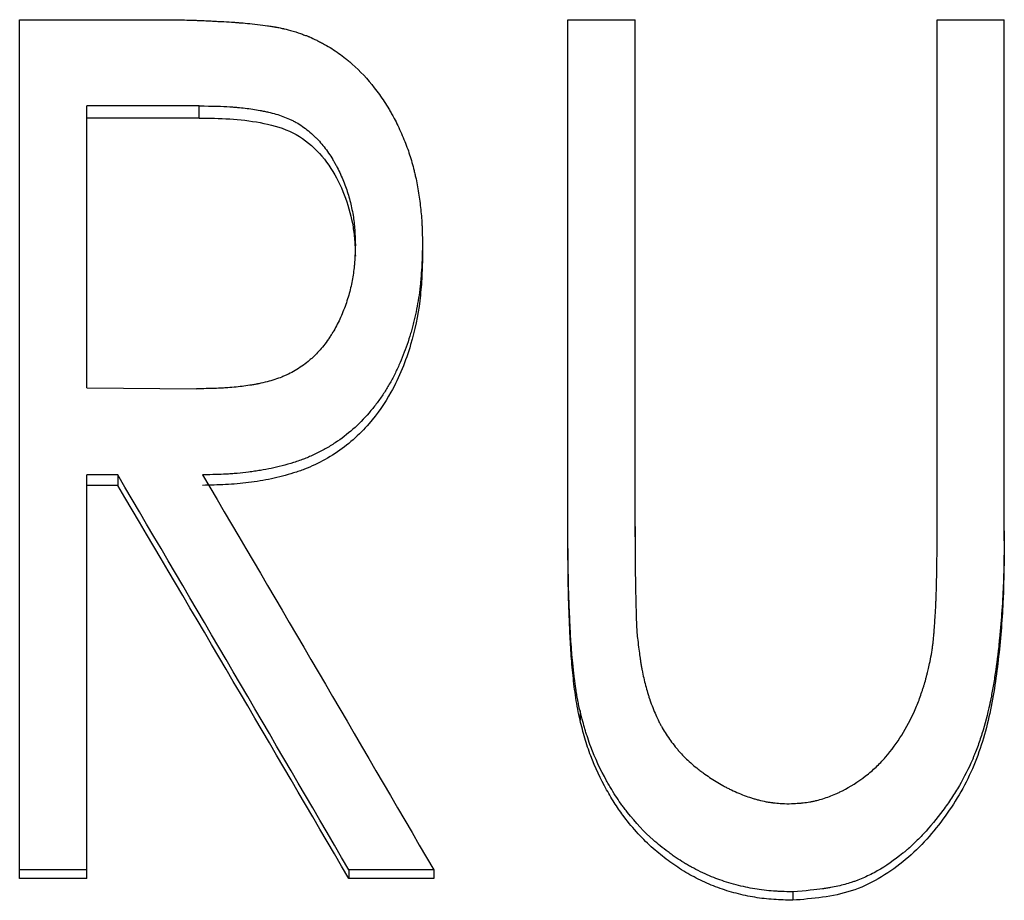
# Model space of a CAD drawing. Header units: millimetres. Extents: x -171 to 370, y -125 to 200.
# Tile 11 of 15: x 3 to 15, y 20 to 30. Entities that reach past the tile are written whole.
import ezdxf

# ---------------------------------------------------------------- set-up
doc = ezdxf.new("R2010")
doc.units = ezdxf.units.MM

msp = doc.modelspace()

# ---------------------------------------------------------------- linework, layer by layer
at = {"color": 7, "linetype": 'Continuous', "lineweight": 25}
for p, q in [((3.397, 29.714), (4.868, 29.714)), ((3.397, 19.872), (3.397, 29.714)), ((9.679, 29.714), (10.449, 29.714)), ((9.679, 23.741), (9.679, 29.714)), ((10.449, 23.787), (10.449, 29.714)), ((13.91, 23.904), (13.91, 29.714)), ((13.91, 29.714), (14.679, 29.714)), ((14.679, 23.741), (14.679, 29.714)), ((5.453, 28.726), (4.167, 28.726)), ((4.167, 25.496), (4.167, 28.726)), ((5.453, 28.586), (5.453, 28.726)), ((5.453, 28.586), (4.167, 28.586)), ((7.244, 27.002), (7.244, 27.134)), ((8.013, 27.132), (8.013, 27)), ((4.167, 25.496), (5.423, 25.483)), ((4.521, 24.497), (4.167, 24.497)), ((4.167, 19.872), (4.167, 24.497)), ((4.521, 24.497), (4.521, 24.377)), ((4.521, 24.377), (4.167, 24.377)), ((9.818, 21.792), (9.818, 21.686)), ((4.167, 19.97), (3.397, 19.97)), ((8.141, 19.97), (7.169, 19.97)), ((7.169, 19.97), (7.169, 19.872)), ((8.141, 19.97), (8.141, 19.872)), ((4.167, 19.872), (3.397, 19.872)), ((8.141, 19.872), (7.169, 19.872)), ((12.256, 19.717), (12.256, 19.621))]:
    msp.add_line(p, q, dxfattribs=at)
for points, knots in [([(4.868, 29.714), (4.964, 29.714), (5.047, 29.713), (5.152, 29.712), (5.183, 29.712), (5.226, 29.712), (5.239, 29.711), (5.258, 29.711), (5.264, 29.711), (5.273, 29.711), (5.275, 29.711), (5.28, 29.711), (5.281, 29.711), (5.284, 29.711), (5.284, 29.711), (5.323, 29.71), (5.358, 29.709), (5.411, 29.707), (5.428, 29.707), (5.454, 29.706), (5.462, 29.705), (5.475, 29.705), (5.479, 29.705), (5.485, 29.705), (5.487, 29.704), (5.492, 29.704), (5.494, 29.704), (5.515, 29.703), (5.543, 29.702), (5.595, 29.699), (5.614, 29.698), (5.646, 29.697), (5.657, 29.696), (5.674, 29.695), (5.68, 29.695), (5.692, 29.694), (5.699, 29.694), (5.749, 29.691), (5.788, 29.689), (5.841, 29.686), (5.857, 29.685), (5.887, 29.682), (5.9, 29.681), (5.94, 29.678), (5.971, 29.675), (6.041, 29.668), (6.08, 29.664), (6.164, 29.654), (6.202, 29.65), (6.254, 29.643), (6.27, 29.64), (6.293, 29.637), (6.301, 29.635), (6.312, 29.633), (6.315, 29.633), (6.322, 29.632), (6.325, 29.631), (6.346, 29.627), (6.364, 29.624), (6.389, 29.619), (6.398, 29.617), (6.41, 29.614), (6.415, 29.613), (6.421, 29.612), (6.423, 29.611), (6.427, 29.61), (6.43, 29.61), (6.454, 29.604), (6.488, 29.595), (6.532, 29.583)], [0, 0, 0, 0, 0.125, 0.125, 0.1875, 0.1875, 0.21875, 0.21875, 0.234375, 0.234375, 0.242188, 0.242188, 0.246094, 0.246094, 0.25, 0.25, 0.3125, 0.3125, 0.34375, 0.34375, 0.359375, 0.359375, 0.367188, 0.367188, 0.371094, 0.371094, 0.375, 0.375, 0.4375, 0.4375, 0.46875, 0.46875, 0.484375, 0.484375, 0.492188, 0.492188, 0.5, 0.5, 0.5625, 0.5625, 0.59375, 0.59375, 0.625, 0.625, 0.6875, 0.6875, 0.75, 0.75, 0.8125, 0.8125, 0.84375, 0.84375, 0.859375, 0.859375, 0.867188, 0.867188, 0.875, 0.875, 0.90625, 0.90625, 0.921875, 0.921875, 0.929688, 0.929688, 0.933594, 0.933594, 0.9375, 0.9375, 1, 1, 1, 1]), ([(6.532, 29.583), (6.573, 29.57), (6.609, 29.558), (6.655, 29.541), (6.669, 29.536), (6.689, 29.529), (6.695, 29.526), (6.703, 29.523), (6.706, 29.522), (6.712, 29.52), (6.713, 29.519), (6.744, 29.506), (6.772, 29.493), (6.815, 29.471), (6.83, 29.464), (6.853, 29.452), (6.86, 29.448), (6.876, 29.44), (6.884, 29.435), (6.947, 29.4), (7.001, 29.366), (7.08, 29.309), (7.106, 29.29), (7.144, 29.259), (7.157, 29.249), (7.176, 29.233), (7.182, 29.228), (7.194, 29.217), (7.201, 29.211), (7.298, 29.125), (7.383, 29.034), (7.5, 28.883), (7.538, 28.831), (7.592, 28.748), (7.61, 28.72), (7.636, 28.677), (7.644, 28.662), (7.657, 28.64), (7.661, 28.633), (7.669, 28.618), (7.674, 28.61), (7.706, 28.551), (7.734, 28.494), (7.775, 28.403), (7.788, 28.372), (7.813, 28.312), (7.824, 28.282), (7.857, 28.195), (7.875, 28.138), (7.901, 28.047), (7.909, 28.016), (7.92, 27.969), (7.924, 27.953), (7.929, 27.929), (7.931, 27.921), (7.935, 27.905), (7.937, 27.897), (7.951, 27.828), (7.962, 27.767), (7.981, 27.641), (7.989, 27.577), (7.999, 27.481), (8.001, 27.449), (8.005, 27.401), (8.006, 27.385), (8.007, 27.362), (8.007, 27.354), (8.008, 27.342), (8.008, 27.338), (8.008, 27.333), (8.008, 27.331), (8.009, 27.327), (8.009, 27.324), (8.01, 27.281), (8.012, 27.217), (8.013, 27.132)], [0, 0, 0, 0, 0.03125, 0.03125, 0.046875, 0.046875, 0.054688, 0.054688, 0.058594, 0.058594, 0.0625, 0.0625, 0.09375, 0.09375, 0.109375, 0.109375, 0.117188, 0.117188, 0.125, 0.125, 0.1875, 0.1875, 0.21875, 0.21875, 0.234375, 0.234375, 0.242188, 0.242188, 0.25, 0.25, 0.375, 0.375, 0.4375, 0.4375, 0.46875, 0.46875, 0.484375, 0.484375, 0.492188, 0.492188, 0.5, 0.5, 0.5625, 0.5625, 0.59375, 0.59375, 0.625, 0.625, 0.6875, 0.6875, 0.71875, 0.71875, 0.734375, 0.734375, 0.742188, 0.742188, 0.75, 0.75, 0.8125, 0.8125, 0.875, 0.875, 0.90625, 0.90625, 0.921875, 0.921875, 0.929688, 0.929688, 0.933594, 0.933594, 0.935547, 0.935547, 0.9375, 0.9375, 1, 1, 1, 1]), ([(5.453, 28.726), (5.609, 28.725), (5.726, 28.722), (5.805, 28.716), (5.808, 28.716), (5.811, 28.716), (5.813, 28.716), (5.819, 28.716), (5.823, 28.715), (5.834, 28.714), (5.841, 28.714), (5.863, 28.712), (5.878, 28.711), (5.923, 28.707), (5.952, 28.704), (6.039, 28.693), (6.096, 28.684), (6.156, 28.674), (6.161, 28.673), (6.169, 28.671), (6.173, 28.671), (6.185, 28.668), (6.193, 28.667), (6.216, 28.662), (6.232, 28.658), (6.277, 28.648), (6.306, 28.64), (6.39, 28.616), (6.441, 28.597), (6.493, 28.573), (6.501, 28.57), (6.513, 28.564), (6.52, 28.561), (6.539, 28.551), (6.552, 28.544), (6.589, 28.523), (6.613, 28.508), (6.684, 28.459), (6.73, 28.422), (6.784, 28.37), (6.793, 28.361), (6.812, 28.341), (6.822, 28.331), (6.85, 28.299), (6.868, 28.278), (6.921, 28.21), (6.954, 28.162), (6.993, 28.098), (6.999, 28.087), (7.013, 28.062), (7.02, 28.05), (7.04, 28.012), (7.053, 27.987), (7.089, 27.91), (7.111, 27.857), (7.141, 27.776), (7.149, 27.75), (7.166, 27.696), (7.174, 27.669), (7.195, 27.586), (7.207, 27.53), (7.222, 27.445), (7.226, 27.418), (7.232, 27.362), (7.235, 27.333), (7.237, 27.303), (7.237, 27.302), (7.237, 27.3), (7.237, 27.298), (7.237, 27.295), (7.238, 27.292), (7.238, 27.284), (7.238, 27.278), (7.239, 27.261), (7.24, 27.248), (7.242, 27.205), (7.243, 27.172), (7.244, 27.134)], [0, 0, 0, 0, 0.125, 0.125, 0.126953, 0.126953, 0.128906, 0.128906, 0.132812, 0.132812, 0.140625, 0.140625, 0.15625, 0.15625, 0.1875, 0.1875, 0.25, 0.25, 0.253906, 0.253906, 0.257812, 0.257812, 0.265625, 0.265625, 0.28125, 0.28125, 0.3125, 0.3125, 0.375, 0.375, 0.382812, 0.382812, 0.390625, 0.390625, 0.40625, 0.40625, 0.4375, 0.4375, 0.5, 0.5, 0.515625, 0.515625, 0.53125, 0.53125, 0.5625, 0.5625, 0.625, 0.625, 0.640625, 0.640625, 0.65625, 0.65625, 0.6875, 0.6875, 0.75, 0.75, 0.78125, 0.78125, 0.8125, 0.8125, 0.875, 0.875, 0.90625, 0.90625, 0.9375, 0.9375, 0.939453, 0.939453, 0.941406, 0.941406, 0.945312, 0.945312, 0.953125, 0.953125, 0.96875, 0.96875, 1, 1, 1, 1]), ([(5.453, 28.586), (5.57, 28.585), (5.804, 28.583), (6.153, 28.542), (6.496, 28.456), (6.787, 28.254), (6.996, 27.98), (7.141, 27.67), (7.213, 27.396), (7.239, 27.171), (7.242, 27.058), (7.244, 27.002)], [0, 0, 0, 0, 0.125204, 0.2503574, 0.3752366, 0.4998278, 0.624689, 0.7497377, 0.8748078, 0.9373929, 1, 1, 1, 1]), ([(7.244, 27.134), (7.241, 27.057), (7.239, 26.999), (7.237, 26.959), (7.236, 26.957), (7.236, 26.953), (7.236, 26.951), (7.236, 26.945), (7.235, 26.942), (7.234, 26.93), (7.234, 26.923), (7.232, 26.901), (7.231, 26.886), (7.226, 26.843), (7.222, 26.815), (7.214, 26.76), (7.209, 26.731), (7.198, 26.675), (7.191, 26.647), (7.17, 26.562), (7.153, 26.506), (7.123, 26.421), (7.112, 26.392), (7.09, 26.336), (7.078, 26.309), (7.041, 26.23), (7.014, 26.179), (6.984, 26.129), (6.981, 26.125), (6.977, 26.118), (6.975, 26.114), (6.969, 26.104), (6.964, 26.098), (6.952, 26.078), (6.943, 26.065), (6.917, 26.027), (6.899, 26.002), (6.845, 25.933), (6.807, 25.892), (6.763, 25.85), (6.758, 25.845), (6.747, 25.835), (6.741, 25.83), (6.725, 25.816), (6.714, 25.806), (6.679, 25.778), (6.655, 25.76), (6.581, 25.708), (6.529, 25.677), (6.464, 25.646), (6.453, 25.641), (6.427, 25.63), (6.415, 25.624), (6.375, 25.608), (6.348, 25.599), (6.263, 25.571), (6.202, 25.555), (6.133, 25.541), (6.131, 25.541), (6.124, 25.539), (6.12, 25.539), (6.11, 25.537), (6.103, 25.535), (6.083, 25.532), (6.069, 25.529), (6.026, 25.522), (5.997, 25.518), (5.908, 25.506), (5.846, 25.5), (5.78, 25.495), (5.779, 25.495), (5.777, 25.495), (5.775, 25.495), (5.771, 25.495), (5.769, 25.495), (5.761, 25.494), (5.755, 25.494), (5.739, 25.493), (5.727, 25.492), (5.689, 25.49), (5.662, 25.489), (5.572, 25.486), (5.502, 25.484), (5.423, 25.483)], [0, 0, 0, 0, 0.0625, 0.0625, 0.064453, 0.064453, 0.066406, 0.066406, 0.070312, 0.070312, 0.078125, 0.078125, 0.09375, 0.09375, 0.125, 0.125, 0.15625, 0.15625, 0.1875, 0.1875, 0.25, 0.25, 0.28125, 0.28125, 0.3125, 0.3125, 0.375, 0.375, 0.378906, 0.378906, 0.382812, 0.382812, 0.390625, 0.390625, 0.40625, 0.40625, 0.4375, 0.4375, 0.5, 0.5, 0.507812, 0.507812, 0.515625, 0.515625, 0.53125, 0.53125, 0.5625, 0.5625, 0.625, 0.625, 0.640625, 0.640625, 0.65625, 0.65625, 0.6875, 0.6875, 0.75, 0.75, 0.753906, 0.753906, 0.757812, 0.757812, 0.765625, 0.765625, 0.78125, 0.78125, 0.8125, 0.8125, 0.875, 0.875, 0.876953, 0.876953, 0.878906, 0.878906, 0.882812, 0.882812, 0.890625, 0.890625, 0.90625, 0.90625, 0.9375, 0.9375, 1, 1, 1, 1]), ([(8.013, 27.132), (8.011, 27.075), (8.01, 27.026), (8.008, 26.962), (8.007, 26.942), (8.006, 26.915), (8.005, 26.907), (8.005, 26.895), (8.005, 26.891), (8.004, 26.885), (8.004, 26.883), (8.004, 26.88), (8.004, 26.879), (8.001, 26.831), (7.998, 26.787), (7.993, 26.723), (7.991, 26.702), (7.987, 26.671), (7.986, 26.661), (7.984, 26.641), (7.983, 26.631), (7.971, 26.535), (7.956, 26.45), (7.93, 26.324), (7.921, 26.283), (7.905, 26.221), (7.9, 26.2), (7.889, 26.159), (7.883, 26.139), (7.852, 26.033), (7.824, 25.951), (7.777, 25.832), (7.761, 25.793), (7.726, 25.716), (7.707, 25.675), (7.667, 25.597), (7.646, 25.559), (7.614, 25.504), (7.604, 25.486), (7.582, 25.451), (7.57, 25.433), (7.534, 25.379), (7.509, 25.344), (7.47, 25.292), (7.456, 25.275), (7.429, 25.241), (7.415, 25.225), (7.342, 25.14), (7.28, 25.077), (7.151, 24.963), (7.084, 24.911), (6.975, 24.84), (6.938, 24.817), (6.88, 24.784), (6.86, 24.774), (6.821, 24.753), (6.799, 24.743), (6.759, 24.724), (6.739, 24.715), (6.7, 24.698), (6.682, 24.69), (6.624, 24.668), (6.582, 24.653), (6.445, 24.611), (6.36, 24.589), (6.241, 24.563), (6.199, 24.556), (6.134, 24.545), (6.112, 24.541), (6.078, 24.536), (6.067, 24.535), (6.044, 24.532), (6.031, 24.53), (5.977, 24.523), (5.933, 24.518), (5.867, 24.512), (5.845, 24.511), (5.812, 24.508), (5.801, 24.507), (5.785, 24.506), (5.779, 24.506), (5.771, 24.505), (5.768, 24.505), (5.763, 24.505), (5.759, 24.505), (5.697, 24.501), (5.609, 24.499), (5.493, 24.497)], [0, 0, 0, 0, 0.03125, 0.03125, 0.046875, 0.046875, 0.054688, 0.054688, 0.058594, 0.058594, 0.060547, 0.060547, 0.0625, 0.0625, 0.09375, 0.09375, 0.109375, 0.109375, 0.117188, 0.117188, 0.125, 0.125, 0.1875, 0.1875, 0.21875, 0.21875, 0.234375, 0.234375, 0.25, 0.25, 0.3125, 0.3125, 0.34375, 0.34375, 0.375, 0.375, 0.40625, 0.40625, 0.421875, 0.421875, 0.4375, 0.4375, 0.46875, 0.46875, 0.484375, 0.484375, 0.5, 0.5, 0.5625, 0.5625, 0.625, 0.625, 0.65625, 0.65625, 0.671875, 0.671875, 0.6875, 0.6875, 0.703125, 0.703125, 0.71875, 0.71875, 0.75, 0.75, 0.8125, 0.8125, 0.84375, 0.84375, 0.859375, 0.859375, 0.867188, 0.867188, 0.875, 0.875, 0.90625, 0.90625, 0.921875, 0.921875, 0.929688, 0.929688, 0.933594, 0.933594, 0.935547, 0.935547, 0.9375, 0.9375, 1, 1, 1, 1]), ([(8.013, 27), (8.011, 26.915), (8.006, 26.745), (7.978, 26.406), (7.885, 25.962), (7.694, 25.481), (7.399, 25.054), (7.09, 24.777), (6.822, 24.63), (6.661, 24.56), (6.495, 24.504), (6.282, 24.448), (6.021, 24.406), (5.757, 24.382), (5.581, 24.379), (5.493, 24.377)], [0, 0, 0, 0, 0.062569, 0.125127, 0.250141, 0.39373, 0.499963, 0.624344, 0.687819, 0.718002, 0.749773, 0.812323, 0.874876, 0.937434, 1, 1, 1, 1]), ([(9.818, 21.792), (9.812, 21.821), (9.806, 21.845), (9.8, 21.877), (9.798, 21.887), (9.795, 21.9), (9.794, 21.904), (9.793, 21.91), (9.793, 21.912), (9.792, 21.916), (9.792, 21.917), (9.787, 21.94), (9.784, 21.961), (9.778, 21.993), (9.776, 22.003), (9.774, 22.02), (9.773, 22.025), (9.771, 22.036), (9.77, 22.043), (9.764, 22.085), (9.759, 22.125), (9.751, 22.189), (9.749, 22.211), (9.745, 22.246), (9.743, 22.257), (9.741, 22.281), (9.739, 22.294), (9.734, 22.35), (9.729, 22.394), (9.724, 22.459), (9.722, 22.48), (9.72, 22.512), (9.719, 22.522), (9.718, 22.538), (9.717, 22.543), (9.716, 22.553), (9.716, 22.559), (9.713, 22.596), (9.711, 22.634), (9.708, 22.699), (9.706, 22.722), (9.705, 22.758), (9.704, 22.77), (9.703, 22.79), (9.703, 22.796), (9.702, 22.809), (9.702, 22.815), (9.696, 22.942), (9.692, 23.037), (9.689, 23.124), (9.688, 23.139), (9.688, 23.157), (9.688, 23.161), (9.688, 23.167), (9.687, 23.172), (9.687, 23.187), (9.687, 23.198), (9.686, 23.229), (9.685, 23.25), (9.685, 23.283), (9.684, 23.294), (9.684, 23.311), (9.684, 23.317), (9.684, 23.325), (9.684, 23.328), (9.684, 23.333), (9.684, 23.334), (9.684, 23.337), (9.684, 23.339), (9.682, 23.447), (9.68, 23.619), (9.679, 23.857)], [0, 0, 0, 0, 0.03125, 0.03125, 0.046875, 0.046875, 0.054688, 0.054688, 0.058594, 0.058594, 0.0625, 0.0625, 0.09375, 0.09375, 0.109375, 0.109375, 0.117188, 0.117188, 0.125, 0.125, 0.1875, 0.1875, 0.21875, 0.21875, 0.234375, 0.234375, 0.25, 0.25, 0.3125, 0.3125, 0.34375, 0.34375, 0.359375, 0.359375, 0.367188, 0.367188, 0.375, 0.375, 0.4375, 0.4375, 0.46875, 0.46875, 0.484375, 0.484375, 0.492188, 0.492188, 0.5, 0.5, 0.625, 0.625, 0.65625, 0.65625, 0.664062, 0.664062, 0.671875, 0.671875, 0.6875, 0.6875, 0.71875, 0.71875, 0.734375, 0.734375, 0.742188, 0.742188, 0.746094, 0.746094, 0.748047, 0.748047, 0.75, 0.75, 1, 1, 1, 1]), ([(10.449, 23.904), (10.449, 23.832), (10.448, 23.771), (10.449, 23.696), (10.449, 23.674), (10.449, 23.65), (10.449, 23.647), (10.449, 23.631), (10.449, 23.622), (10.449, 23.598), (10.449, 23.582), (10.45, 23.504), (10.45, 23.447), (10.451, 23.369), (10.451, 23.344), (10.452, 23.308), (10.452, 23.297), (10.452, 23.28), (10.452, 23.275), (10.452, 23.267), (10.452, 23.264), (10.452, 23.258), (10.452, 23.255), (10.453, 23.227), (10.454, 23.186), (10.456, 23.105), (10.456, 23.074), (10.458, 23.023), (10.458, 23.005), (10.459, 22.977), (10.459, 22.968), (10.46, 22.948), (10.46, 22.937), (10.461, 22.89), (10.462, 22.858), (10.463, 22.817), (10.464, 22.805), (10.464, 22.788), (10.465, 22.783), (10.465, 22.776), (10.465, 22.774), (10.465, 22.769), (10.465, 22.768), (10.468, 22.715), (10.472, 22.661), (10.479, 22.602)], [0, 0, 0, 0, 0.125, 0.125, 0.1875, 0.1875, 0.203125, 0.203125, 0.21875, 0.21875, 0.25, 0.25, 0.375, 0.375, 0.4375, 0.4375, 0.46875, 0.46875, 0.484375, 0.484375, 0.492188, 0.492188, 0.5, 0.5, 0.625, 0.625, 0.6875, 0.6875, 0.71875, 0.71875, 0.734375, 0.734375, 0.75, 0.75, 0.8125, 0.8125, 0.84375, 0.84375, 0.859375, 0.859375, 0.867188, 0.867188, 0.875, 0.875, 1, 1, 1, 1]), ([(14.679, 23.857), (14.678, 23.709), (14.676, 23.58), (14.673, 23.414), (14.672, 23.363), (14.669, 23.294), (14.669, 23.272), (14.668, 23.241), (14.667, 23.231), (14.667, 23.216), (14.666, 23.211), (14.666, 23.204), (14.666, 23.202), (14.666, 23.198), (14.666, 23.197), (14.666, 23.195), (14.666, 23.194), (14.661, 23.082), (14.654, 22.972), (14.642, 22.806), (14.637, 22.751), (14.629, 22.667), (14.626, 22.64), (14.622, 22.598), (14.621, 22.584), (14.619, 22.563), (14.618, 22.556), (14.616, 22.542), (14.616, 22.536), (14.601, 22.404), (14.586, 22.287), (14.56, 22.122), (14.551, 22.069), (14.537, 21.992), (14.532, 21.967), (14.525, 21.93), (14.522, 21.918), (14.519, 21.9), (14.517, 21.893), (14.515, 21.884), (14.515, 21.881), (14.513, 21.875), (14.513, 21.873), (14.486, 21.75), (14.457, 21.637), (14.407, 21.477), (14.39, 21.426), (14.362, 21.351), (14.353, 21.326), (14.338, 21.29), (14.333, 21.278), (14.323, 21.254), (14.319, 21.243), (14.27, 21.131), (14.221, 21.033), (14.136, 20.888), (14.107, 20.84), (14.06, 20.769), (14.044, 20.745), (14.011, 20.698), (13.994, 20.675), (13.905, 20.554), (13.831, 20.465), (13.716, 20.342), (13.677, 20.303), (13.617, 20.247), (13.597, 20.228), (13.567, 20.202), (13.557, 20.193), (13.541, 20.18), (13.536, 20.176), (13.526, 20.167), (13.521, 20.164), (13.42, 20.08), (13.323, 20.013), (13.175, 19.93), (13.126, 19.905), (13.051, 19.872), (13.026, 19.862), (12.989, 19.847), (12.976, 19.842), (12.951, 19.834), (12.938, 19.829), (12.879, 19.81), (12.828, 19.796), (12.745, 19.777), (12.717, 19.772), (12.673, 19.764), (12.658, 19.761), (12.635, 19.758), (12.627, 19.757), (12.616, 19.755), (12.612, 19.754), (12.606, 19.753), (12.604, 19.753), (12.6, 19.753), (12.597, 19.752), (12.522, 19.741), (12.408, 19.73), (12.256, 19.717)], [0, 0, 0, 0, 0.0625, 0.0625, 0.09375, 0.09375, 0.109375, 0.109375, 0.117188, 0.117188, 0.121094, 0.121094, 0.123047, 0.123047, 0.124023, 0.124023, 0.125, 0.125, 0.1875, 0.1875, 0.21875, 0.21875, 0.234375, 0.234375, 0.242188, 0.242188, 0.246094, 0.246094, 0.25, 0.25, 0.3125, 0.3125, 0.34375, 0.34375, 0.359375, 0.359375, 0.367188, 0.367188, 0.371094, 0.371094, 0.373047, 0.373047, 0.375, 0.375, 0.4375, 0.4375, 0.46875, 0.46875, 0.484375, 0.484375, 0.492188, 0.492188, 0.5, 0.5, 0.5625, 0.5625, 0.59375, 0.59375, 0.609375, 0.609375, 0.625, 0.625, 0.6875, 0.6875, 0.71875, 0.71875, 0.734375, 0.734375, 0.742188, 0.742188, 0.746094, 0.746094, 0.75, 0.75, 0.8125, 0.8125, 0.84375, 0.84375, 0.859375, 0.859375, 0.867188, 0.867188, 0.875, 0.875, 0.90625, 0.90625, 0.921875, 0.921875, 0.929688, 0.929688, 0.933594, 0.933594, 0.935547, 0.935547, 0.936523, 0.936523, 0.9375, 0.9375, 1, 1, 1, 1]), ([(13.834, 22.384), (13.841, 22.422), (13.847, 22.457), (13.854, 22.504), (13.857, 22.519), (13.859, 22.54), (13.86, 22.547), (13.862, 22.557), (13.862, 22.56), (13.863, 22.566), (13.863, 22.57), (13.866, 22.593), (13.868, 22.619), (13.872, 22.666), (13.874, 22.683), (13.876, 22.711), (13.876, 22.721), (13.878, 22.736), (13.878, 22.741), (13.879, 22.749), (13.879, 22.752), (13.879, 22.757), (13.879, 22.759), (13.883, 22.815), (13.886, 22.858), (13.889, 22.905), (13.89, 22.918), (13.891, 22.934), (13.892, 22.939), (13.892, 22.945), (13.892, 22.947), (13.892, 22.949), (13.892, 22.95), (13.892, 22.951), (13.892, 22.951), (13.894, 22.975), (13.895, 23.002), (13.897, 23.05), (13.897, 23.067), (13.898, 23.094), (13.899, 23.103), (13.899, 23.118), (13.899, 23.123), (13.9, 23.133), (13.9, 23.138), (13.902, 23.216), (13.904, 23.284), (13.906, 23.379), (13.907, 23.41), (13.907, 23.454), (13.907, 23.468), (13.907, 23.489), (13.908, 23.496), (13.908, 23.507), (13.908, 23.51), (13.908, 23.515), (13.908, 23.517), (13.908, 23.52), (13.908, 23.521), (13.909, 23.691), (13.91, 23.818), (13.91, 23.904)], [0, 0, 0, 0, 0.0625, 0.0625, 0.09375, 0.09375, 0.109375, 0.109375, 0.117188, 0.117188, 0.125, 0.125, 0.1875, 0.1875, 0.21875, 0.21875, 0.234375, 0.234375, 0.242188, 0.242188, 0.246094, 0.246094, 0.25, 0.25, 0.3125, 0.3125, 0.34375, 0.34375, 0.359375, 0.359375, 0.367188, 0.367188, 0.371094, 0.371094, 0.375, 0.375, 0.4375, 0.4375, 0.46875, 0.46875, 0.484375, 0.484375, 0.492188, 0.492188, 0.5, 0.5, 0.625, 0.625, 0.6875, 0.6875, 0.71875, 0.71875, 0.734375, 0.734375, 0.742188, 0.742188, 0.746094, 0.746094, 0.75, 0.75, 1, 1, 1, 1]), ([(9.818, 21.686), (9.809, 21.728), (9.79, 21.813), (9.762, 21.983), (9.737, 22.196), (9.714, 22.453), (9.701, 22.711), (9.69, 22.968), (9.68, 23.312), (9.68, 23.569), (9.679, 23.741)], [0, 0, 0, 0, 0.062633, 0.125106, 0.249894, 0.374729, 0.499737, 0.624797, 0.749859, 1, 1, 1, 1]), ([(14.679, 23.741), (14.677, 23.52), (14.673, 23.079), (14.622, 22.418), (14.528, 21.76), (14.339, 21.117), (13.995, 20.536), (13.539, 20.037), (13.042, 19.739), (12.595, 19.649), (12.369, 19.63), (12.256, 19.621)], [0, 0, 0, 0, 0.124974, 0.249948, 0.374922, 0.499898, 0.62487, 0.749842, 0.874819, 0.937006, 1, 1, 1, 1]), ([(10.479, 22.602), (10.488, 22.525), (10.497, 22.463), (10.505, 22.403), (10.507, 22.392), (10.509, 22.379), (10.509, 22.376), (10.51, 22.372), (10.51, 22.368), (10.512, 22.357), (10.513, 22.349), (10.517, 22.327), (10.519, 22.313), (10.523, 22.291), (10.524, 22.284), (10.527, 22.27), (10.528, 22.264), (10.541, 22.198), (10.554, 22.14), (10.576, 22.056), (10.584, 22.028), (10.596, 21.987), (10.601, 21.973), (10.607, 21.953), (10.609, 21.946), (10.613, 21.936), (10.614, 21.932), (10.616, 21.926), (10.617, 21.923), (10.64, 21.857), (10.662, 21.799), (10.698, 21.719), (10.71, 21.693), (10.728, 21.657), (10.734, 21.645), (10.744, 21.627), (10.747, 21.621), (10.753, 21.61), (10.756, 21.605), (10.789, 21.548), (10.821, 21.499), (10.872, 21.428), (10.89, 21.404), (10.918, 21.37), (10.927, 21.359), (10.942, 21.342), (10.946, 21.337), (10.956, 21.326), (10.961, 21.32), (11.002, 21.275), (11.042, 21.235), (11.108, 21.176), (11.131, 21.157), (11.167, 21.128), (11.179, 21.119), (11.198, 21.104), (11.204, 21.099), (11.217, 21.09), (11.224, 21.085), (11.278, 21.045), (11.327, 21.012), (11.402, 20.966), (11.428, 20.951), (11.466, 20.93), (11.479, 20.923), (11.505, 20.909), (11.518, 20.903), (11.588, 20.869), (11.644, 20.844), (11.727, 20.813), (11.754, 20.803), (11.795, 20.79), (11.809, 20.786), (11.829, 20.78), (11.836, 20.778), (11.85, 20.774), (11.856, 20.773), (11.893, 20.763), (11.922, 20.757), (11.966, 20.748), (11.98, 20.746), (12.002, 20.743), (12.009, 20.742), (12.02, 20.74), (12.024, 20.74), (12.029, 20.739), (12.031, 20.739), (12.034, 20.739), (12.037, 20.738), (12.077, 20.734), (12.136, 20.73), (12.216, 20.727)], [0, 0, 0, 0, 0.0625, 0.0625, 0.078125, 0.078125, 0.082031, 0.082031, 0.085938, 0.085938, 0.09375, 0.09375, 0.109375, 0.109375, 0.117188, 0.117188, 0.125, 0.125, 0.1875, 0.1875, 0.21875, 0.21875, 0.234375, 0.234375, 0.242188, 0.242188, 0.246094, 0.246094, 0.25, 0.25, 0.3125, 0.3125, 0.34375, 0.34375, 0.359375, 0.359375, 0.367188, 0.367188, 0.375, 0.375, 0.4375, 0.4375, 0.46875, 0.46875, 0.484375, 0.484375, 0.492188, 0.492188, 0.5, 0.5, 0.5625, 0.5625, 0.59375, 0.59375, 0.609375, 0.609375, 0.617188, 0.617188, 0.625, 0.625, 0.6875, 0.6875, 0.71875, 0.71875, 0.734375, 0.734375, 0.75, 0.75, 0.8125, 0.8125, 0.84375, 0.84375, 0.859375, 0.859375, 0.867188, 0.867188, 0.875, 0.875, 0.90625, 0.90625, 0.921875, 0.921875, 0.929688, 0.929688, 0.933594, 0.933594, 0.935547, 0.935547, 0.9375, 0.9375, 1, 1, 1, 1]), ([(12.216, 20.727), (12.251, 20.729), (12.281, 20.731), (12.321, 20.733), (12.333, 20.734), (12.349, 20.735), (12.355, 20.736), (12.362, 20.737), (12.365, 20.737), (12.369, 20.737), (12.37, 20.737), (12.4, 20.741), (12.426, 20.744), (12.465, 20.751), (12.478, 20.754), (12.504, 20.759), (12.518, 20.762), (12.577, 20.777), (12.626, 20.792), (12.699, 20.82), (12.724, 20.83), (12.762, 20.847), (12.774, 20.852), (12.793, 20.861), (12.8, 20.864), (12.812, 20.87), (12.819, 20.874), (12.914, 20.921), (13.002, 20.977), (13.134, 21.08), (13.174, 21.114), (13.228, 21.165), (13.246, 21.183), (13.282, 21.221), (13.301, 21.242), (13.456, 21.423), (13.567, 21.598), (13.671, 21.838), (13.691, 21.886), (13.718, 21.959), (13.726, 21.984), (13.739, 22.021), (13.743, 22.033), (13.751, 22.057), (13.755, 22.071), (13.766, 22.105), (13.773, 22.129), (13.783, 22.167), (13.786, 22.18), (13.791, 22.199), (13.793, 22.206), (13.795, 22.216), (13.796, 22.219), (13.797, 22.224), (13.798, 22.226), (13.799, 22.229), (13.799, 22.231), (13.808, 22.266), (13.819, 22.317), (13.834, 22.384)], [0, 0, 0, 0, 0.03125, 0.03125, 0.046875, 0.046875, 0.054688, 0.054688, 0.058594, 0.058594, 0.0625, 0.0625, 0.09375, 0.09375, 0.109375, 0.109375, 0.125, 0.125, 0.1875, 0.1875, 0.21875, 0.21875, 0.234375, 0.234375, 0.242188, 0.242188, 0.25, 0.25, 0.375, 0.375, 0.4375, 0.4375, 0.46875, 0.46875, 0.5, 0.5, 0.75, 0.75, 0.8125, 0.8125, 0.84375, 0.84375, 0.859375, 0.859375, 0.875, 0.875, 0.90625, 0.90625, 0.921875, 0.921875, 0.929688, 0.929688, 0.933594, 0.933594, 0.935547, 0.935547, 0.9375, 0.9375, 1, 1, 1, 1]), ([(12.256, 19.717), (12.207, 19.718), (12.165, 19.72), (12.11, 19.722), (12.093, 19.723), (12.071, 19.724), (12.063, 19.724), (12.053, 19.725), (12.05, 19.725), (12.045, 19.726), (12.043, 19.726), (12.04, 19.726), (12.039, 19.726), (11.999, 19.729), (11.962, 19.732), (11.89, 19.741), (11.854, 19.746), (11.752, 19.763), (11.682, 19.778), (11.53, 19.818), (11.46, 19.84), (11.336, 19.886), (11.269, 19.914), (11.162, 19.966), (11.128, 19.983), (11.08, 20.009), (11.064, 20.018), (11.034, 20.035), (11.019, 20.044), (10.979, 20.069), (10.95, 20.088), (10.906, 20.119), (10.89, 20.129), (10.859, 20.152), (10.842, 20.164), (10.795, 20.199), (10.766, 20.222), (10.709, 20.268), (10.683, 20.29), (10.554, 20.405), (10.456, 20.51), (10.351, 20.642), (10.34, 20.656), (10.317, 20.687), (10.308, 20.699), (10.278, 20.739), (10.258, 20.768), (10.219, 20.827), (10.2, 20.858), (10.171, 20.906), (10.161, 20.922), (10.142, 20.955), (10.132, 20.973), (10.051, 21.12), (9.99, 21.249), (9.929, 21.413), (9.917, 21.447), (9.901, 21.498), (9.895, 21.515), (9.887, 21.541), (9.884, 21.55), (9.88, 21.563), (9.879, 21.567), (9.877, 21.574), (9.876, 21.576), (9.875, 21.58), (9.874, 21.583), (9.86, 21.631), (9.842, 21.7), (9.818, 21.792)], [0, 0, 0, 0, 0.03125, 0.03125, 0.046875, 0.046875, 0.054688, 0.054688, 0.058594, 0.058594, 0.060547, 0.060547, 0.0625, 0.0625, 0.09375, 0.09375, 0.125, 0.125, 0.1875, 0.1875, 0.25, 0.25, 0.3125, 0.3125, 0.34375, 0.34375, 0.359375, 0.359375, 0.375, 0.375, 0.40625, 0.40625, 0.421875, 0.421875, 0.4375, 0.4375, 0.46875, 0.46875, 0.5, 0.5, 0.625, 0.625, 0.640625, 0.640625, 0.65625, 0.65625, 0.6875, 0.6875, 0.71875, 0.71875, 0.734375, 0.734375, 0.75, 0.75, 0.875, 0.875, 0.90625, 0.90625, 0.921875, 0.921875, 0.929688, 0.929688, 0.933594, 0.933594, 0.935547, 0.935547, 0.9375, 0.9375, 1, 1, 1, 1]), ([(12.256, 19.621), (12.183, 19.623), (12.037, 19.627), (11.819, 19.651), (11.606, 19.698), (11.396, 19.762), (11.196, 19.849), (11.003, 19.951), (10.825, 20.076), (10.648, 20.216), (10.48, 20.384), (10.336, 20.555), (10.217, 20.725), (10.081, 20.954), (9.961, 21.207), (9.871, 21.479), (9.836, 21.617), (9.818, 21.686)], [0, 0, 0, 0, 0.062519, 0.125018, 0.18752, 0.250017, 0.312518, 0.375011, 0.437515, 0.500017, 0.56979, 0.642819, 0.69399, 0.750037, 0.874969, 0.937479, 1, 1, 1, 1])]:
    msp.add_open_spline(points, degree=3, knots=knots, dxfattribs=at)
for points in [[(7.169, 19.97), (6.287, 21.486), (5.404, 22.995), (4.521, 24.497)], [(5.493, 24.497), (6.376, 22.995), (7.258, 21.486), (8.141, 19.97)], [(7.169, 19.872), (6.287, 21.381), (5.404, 22.883), (4.521, 24.377)]]:
    msp.add_open_spline(points, degree=3, dxfattribs=at)

doc.saveas('drawing.dxf')
